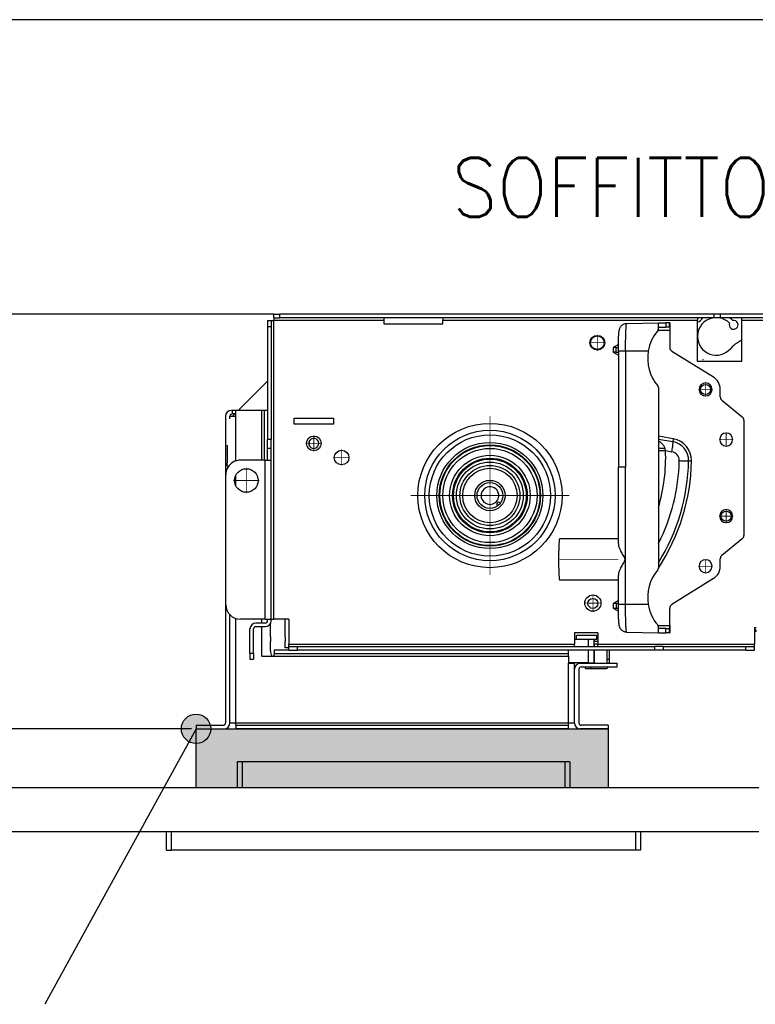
# Model space of a CAD drawing. Header units: inches. Extents: x -7205 to -1528, y -2875 to 5222.
# Tile 24 of 104: x -2944 to -2694, y -2637 to -2303. Entities that reach past the tile are written whole.
import ezdxf

# ---------------------------------------------------------------- set-up
doc = ezdxf.new("R2010")
doc.units = ezdxf.units.IN
doc.linetypes.add('DOT_CENTER', pattern=[14, 12, -1, 0, -1])
doc.layers.add('1', color=7, linetype='Continuous')
doc.styles.add('CONVERTER_11', font='txt.shx', dxfattribs={"width": 0.9})
doc.dimstyles.new('ME10_DIM_11', dxfattribs={"dimtxt": 20, "dimasz": 40, "dimexe": 2, "dimexo": 1.5, "dimgap": 8, "dimtad": 1, "dimdec": 0, "dimdsep": 46, "dimtxsty": 'CONVERTER_11', "dimsah": 1, "dimcen": 0.09, "dimclrd": 2, "dimclre": 2, "dimclrt": 2, "dimadec": 0, "dimazin": 0, "dimtfac": 1, "dimtdec": 4, "dimtix": 1, "dimtofl": 0, "dimtmove": 0, "dimatfit": 0, "dimfxl": 1, "dimtolj": 1, "dimtzin": 0, "dimarcsym": 0})
doc.dimstyles.get("Standard").update_dxf_attribs({"dimtxt": 0.18, "dimasz": 0.18, "dimexe": 0.18, "dimexo": 0.0625, "dimgap": 0.09, "dimtad": 0, "dimtih": 1, "dimtoh": 1, "dimdec": 4, "dimzin": 0, "dimdsep": 46, "dimtxsty": 'Standard', "dimcen": 0.09, "dimadec": 0, "dimazin": 0, "dimtfac": 1, "dimtdec": 4, "dimtofl": 0, "dimtmove": 0, "dimatfit": 3, "dimfxl": 1, "dimtolj": 1, "dimtzin": 0, "dimarcsym": 0})

# ---------------------------------------------------------------- blocks, each defined once
blk = doc.blocks.new('*D48')
at = {"layer": '1', "color": 2, "lineweight": -2, "transparency": 16777216}
for p, q in [((-2888.8, -2402.79), (-2993.04, -2402.79)), ((-2885.4, -2543.49), (-2993.04, -2543.49))]:
    blk.add_line(p, q, dxfattribs=at)
at = {"layer": 'Defpoints', "color": 0, "transparency": 16777216}
for p in [(-2887.3, -2402.79), (-2991.04, -2543.49), (-2883.9, -2543.49)]:
    blk.add_point(p, dxfattribs=at)
at = {"layer": '1', "color": 2, "transparency": 16777216, "insert": (-2991.04, -2473.14), "char_height": 20, "attachment_point": 5, "rotation": 90, "style": 'CONVERTER_11'}
blk.add_mtext('\\A1;141', dxfattribs=at)

msp = doc.modelspace()

# ---------------------------------------------------------------- hatches: boundary and pattern name
at = {"layer": '1'}
h = msp.add_hatch(color=7, dxfattribs=at)
edge = h.paths.add_edge_path()
edge.add_arc((-2883.9, -2543.49), 5, 0, 360)
at = {"layer": '1', "linetype": 'Continuous'}
msp.add_hatch(color=2, dxfattribs=at).paths.add_polyline_path([(-2743.9, -2543.49), (-2743.9, -2563.49), (-2883.9, -2563.49), (-2883.9, -2543.49)])

# ---------------------------------------------------------------- linework, layer by layer
at = {"color": 7, "linetype": 'Continuous'}
for p, q in [((-2887.3, -2302.79), (-3016.17, -2302.79)), ((-2770.46, -2302.79), (-2887.3, -2302.79)), ((-2698.58, -2302.79), (-2770.46, -2302.79)), ((-2599.71, -2302.79), (-2698.58, -2302.79)), ((-2887.3, -2402.79), (-3016.17, -2402.79)), ((-2857.5, -2402.79), (-2887.3, -2402.79)), ((-2857.5, -2403.99), (-2857.5, -2402.79)), ((-2857.5, -2402.79), (-2855.5, -2402.79)), ((-2857.5, -2403.99), (-2857.5, -2402.79)), ((-2857.5, -2402.79), (-2855.5, -2402.79)), ((-2857.5, -2402.79), (-2855.5, -2402.79)), ((-2820.1, -2402.79), (-2855.5, -2402.79)), ((-2820.1, -2402.79), (-2855.5, -2402.79)), ((-2820.1, -2402.79), (-2855.5, -2402.79)), ((-2800.1, -2402.79), (-2820.1, -2402.79)), ((-2800.1, -2402.79), (-2820.1, -2402.79)), ((-2800.1, -2402.79), (-2820.1, -2402.79)), ((-2770.46, -2402.79), (-2800.1, -2402.79)), ((-2770.46, -2402.79), (-2800.1, -2402.79)), ((-2770.46, -2402.79), (-2800.1, -2402.79)), ((-2743.65, -2402.79), (-2770.46, -2402.79)), ((-2743.65, -2402.79), (-2770.46, -2402.79)), ((-2743.65, -2402.79), (-2770.46, -2402.79)), ((-2717.92, -2402.79), (-2743.65, -2402.79)), ((-2717.92, -2402.79), (-2743.65, -2402.79)), ((-2717.92, -2402.79), (-2743.65, -2402.79)), ((-2716.6, -2402.79), (-2717.92, -2402.79)), ((-2716.6, -2402.79), (-2717.92, -2402.79)), ((-2716.6, -2402.79), (-2717.92, -2402.79)), ((-2713.6, -2402.79), (-2716.6, -2402.79)), ((-2713.6, -2402.79), (-2716.6, -2402.79)), ((-2713.6, -2402.79), (-2716.6, -2402.79)), ((-2708.6, -2402.79), (-2713.6, -2402.79)), ((-2708.6, -2402.79), (-2713.6, -2402.79)), ((-2708.6, -2402.79), (-2713.6, -2402.79)), ((-2708.01, -2402.79), (-2708.6, -2402.79)), ((-2708.01, -2402.79), (-2708.6, -2402.79)), ((-2708.01, -2402.79), (-2708.6, -2402.79)), ((-2705.89, -2402.79), (-2708.01, -2402.79)), ((-2705.89, -2402.79), (-2708.01, -2402.79)), ((-2705.89, -2402.79), (-2708.01, -2402.79)), ((-2705.07, -2402.79), (-2705.89, -2402.79)), ((-2705.07, -2402.79), (-2705.89, -2402.79)), ((-2705.07, -2402.79), (-2705.89, -2402.79)), ((-2698.6, -2402.79), (-2705.07, -2402.79)), ((-2698.6, -2402.79), (-2705.07, -2402.79)), ((-2698.6, -2402.79), (-2705.07, -2402.79)), ((-2698.58, -2402.79), (-2698.6, -2402.79)), ((-2698.58, -2402.79), (-2698.6, -2402.79)), ((-2688.26, -2402.79), (-2698.58, -2402.79)), ((-2688.26, -2402.79), (-2698.58, -2402.79)), ((-2859.6, -2404.89), (-2859.6, -2406.89)), ((-2859.6, -2404.89), (-2858.4, -2404.89)), ((-2859.6, -2404.89), (-2859.6, -2406.89)), ((-2859.6, -2404.89), (-2858.4, -2404.89)), ((-2858.4, -2404.89), (-2858.4, -2406.89)), ((-2858.4, -2404.89), (-2857.6, -2404.89)), ((-2858.4, -2404.89), (-2857.6, -2404.89)), ((-2857.5, -2404.89), (-2857.6, -2404.89)), ((-2857.5, -2404.89), (-2857.6, -2404.89)), ((-2857.5, -2403.99), (-2855.5, -2403.99)), ((-2857.5, -2403.99), (-2857.5, -2404.79)), ((-2857.5, -2403.99), (-2857.5, -2404.79)), ((-2857.5, -2404.89), (-2857.5, -2404.79)), ((-2857.5, -2404.89), (-2857.5, -2404.79)), ((-2820.1, -2403.99), (-2855.5, -2403.99)), ((-2820.1, -2403.99), (-2820.1, -2404.79)), ((-2800.1, -2403.99), (-2820.1, -2403.99)), ((-2820.1, -2403.99), (-2820.1, -2404.79)), ((-2800.1, -2403.99), (-2820.1, -2403.99)), ((-2820.1, -2404.79), (-2820.1, -2405.99)), ((-2820.1, -2404.79), (-2820.1, -2405.99)), ((-2820.1, -2405.99), (-2800.1, -2405.99)), ((-2820.1, -2405.99), (-2800.1, -2405.99)), ((-2713.6, -2403.99), (-2800.1, -2403.99)), ((-2800.1, -2403.99), (-2800.1, -2404.79)), ((-2800.1, -2403.99), (-2800.1, -2404.79)), ((-2800.1, -2405.99), (-2800.1, -2404.79)), ((-2800.1, -2405.99), (-2800.1, -2404.79)), ((-2737.66, -2405.89), (-2737.57, -2405.89)), ((-2737.57, -2405.89), (-2726.88, -2405.7)), ((-2726.88, -2405.7), (-2724.35, -2405.66)), ((-2726.88, -2407.2), (-2726.88, -2405.7)), ((-2723.13, -2405.64), (-2724.35, -2405.66)), ((-2723.04, -2405.63), (-2723.13, -2405.64)), ((-2723.02, -2405.63), (-2723.04, -2405.63)), ((-2723.02, -2405.67), (-2723.02, -2408.13)), ((-2713.6, -2403.99), (-2713.6, -2404.79)), ((-2711.79, -2403.99), (-2713.6, -2403.99)), ((-2713.6, -2403.99), (-2713.6, -2404.79)), ((-2711.79, -2403.99), (-2713.6, -2403.99)), ((-2713.6, -2405.38), (-2713.6, -2404.79)), ((-2713.6, -2405.38), (-2713.6, -2404.79)), ((-2713.6, -2410.28), (-2713.6, -2405.38)), ((-2713.6, -2410.28), (-2713.6, -2405.38)), ((-2708.6, -2403.99), (-2711.79, -2403.99)), ((-2708.6, -2403.99), (-2711.79, -2403.99)), ((-2708.01, -2403.99), (-2708.6, -2403.99)), ((-2708.01, -2403.99), (-2708.6, -2403.99)), ((-2706.13, -2403.99), (-2708.01, -2403.99)), ((-2706.13, -2403.99), (-2708.01, -2403.99)), ((-2705.89, -2403.99), (-2706.13, -2403.99)), ((-2705.89, -2403.99), (-2706.13, -2403.99)), ((-2702.61, -2403.99), (-2705.89, -2403.99)), ((-2702.61, -2403.99), (-2705.89, -2403.99)), ((-2698.6, -2403.99), (-2702.61, -2403.99)), ((-2698.6, -2403.99), (-2702.61, -2403.99)), ((-2688.26, -2403.99), (-2698.6, -2403.99)), ((-2698.6, -2403.99), (-2698.6, -2404.79)), ((-2698.6, -2404.79), (-2698.6, -2411.6)), ((-2698.6, -2404.79), (-2698.6, -2411.6)), ((-2859.6, -2406.89), (-2859.6, -2425.44)), ((-2859.6, -2406.89), (-2859.6, -2425.44)), ((-2858.4, -2406.89), (-2858.4, -2445.29)), ((-2726.88, -2407.2), (-2724.35, -2407.16)), ((-2726.88, -2407.72), (-2726.88, -2407.2)), ((-2723.13, -2407.14), (-2724.35, -2407.16)), ((-2723.06, -2407.13), (-2723.13, -2407.14)), ((-2723.02, -2408.13), (-2723.02, -2413.97)), ((-2713.6, -2418.79), (-2713.6, -2410.28)), ((-2713.6, -2418.79), (-2713.6, -2410.28)), ((-2698.6, -2411.6), (-2700.02, -2412.44)), ((-2698.6, -2411.6), (-2700.02, -2412.44)), ((-2698.6, -2411.6), (-2700.02, -2412.44)), ((-2698.6, -2411.6), (-2698.6, -2411.76)), ((-2698.6, -2411.6), (-2698.6, -2411.76)), ((-2698.6, -2411.76), (-2698.6, -2415.09)), ((-2698.6, -2411.76), (-2698.6, -2415.09)), ((-2740.46, -2413.06), (-2742.24, -2414.09)), ((-2741.22, -2414.08), (-2742.24, -2414.09)), ((-2742.24, -2414.09), (-2742.24, -2415.59)), ((-2741.22, -2415.6), (-2742.24, -2415.59)), ((-2742.24, -2415.59), (-2740.47, -2416.61)), ((-2741.22, -2414.08), (-2740.47, -2414.07)), ((-2741.22, -2415.6), (-2740.47, -2415.61)), ((-2740.47, -2415.29), (-2740.47, -2454.67)), ((-2722.32, -2415.25), (-2708.21, -2424.06)), ((-2698.6, -2415.09), (-2698.6, -2418.79)), ((-2698.6, -2415.09), (-2698.6, -2418.79)), ((-2704.33, -2418.79), (-2713.6, -2418.79)), ((-2704.33, -2418.79), (-2713.6, -2418.79)), ((-2711.83, -2418.15), (-2711.75, -2418.21)), ((-2711.7, -2418.25), (-2711.75, -2418.21)), ((-2701.27, -2418.79), (-2704.33, -2418.79)), ((-2701.27, -2418.79), (-2704.33, -2418.79)), ((-2698.6, -2418.79), (-2701.27, -2418.79)), ((-2698.6, -2418.79), (-2701.27, -2418.79)), ((-2869.55, -2435.39), (-2859.6, -2425.44)), ((-2869.55, -2435.39), (-2859.6, -2425.44)), ((-2869.55, -2435.39), (-2859.6, -2425.44)), ((-2859.6, -2425.44), (-2859.6, -2435.39)), ((-2859.6, -2425.44), (-2859.6, -2435.39)), ((-2726.88, -2427.68), (-2726.88, -2488.9)), ((-2705.87, -2430.8), (-2705.87, -2428.29)), ((-2705.31, -2431.97), (-2698.41, -2437.56)), ((-2871.6, -2435.39), (-2871.9, -2435.39)), ((-2870.4, -2435.39), (-2871.6, -2435.39)), ((-2871.6, -2435.39), (-2871.6, -2436.59)), ((-2871.55, -2437.39), (-2870.4, -2436.24)), ((-2871.55, -2437.39), (-2870.4, -2436.24)), ((-2871.55, -2437.39), (-2870.4, -2436.24)), ((-2870.4, -2436.24), (-2870.4, -2435.39)), ((-2869.55, -2435.39), (-2870.4, -2435.39)), ((-2870.4, -2436.24), (-2870.4, -2435.39)), ((-2869.55, -2435.39), (-2870.4, -2435.39)), ((-2869.55, -2435.39), (-2870.4, -2435.39)), ((-2870.4, -2437.39), (-2870.4, -2436.24)), ((-2870.4, -2437.39), (-2870.4, -2436.24)), ((-2861.6, -2435.39), (-2869.55, -2435.39)), ((-2861.6, -2435.39), (-2869.55, -2435.39)), ((-2861.6, -2435.39), (-2869.55, -2435.39)), ((-2860.8, -2435.39), (-2861.6, -2435.39)), ((-2860.8, -2435.39), (-2861.6, -2435.39)), ((-2860.8, -2435.39), (-2860.8, -2452.29)), ((-2859.6, -2435.39), (-2860.8, -2435.39)), ((-2859.6, -2435.39), (-2860.8, -2435.39)), ((-2859.6, -2435.39), (-2859.6, -2445.29)), ((-2859.6, -2435.39), (-2859.6, -2445.29)), ((-2859.6, -2435.39), (-2859.6, -2445.29)), ((-2873.9, -2437.39), (-2873.9, -2541.49)), ((-2872.4, -2437.39), (-2870.4, -2437.39)), ((-2872.4, -2438.24), (-2872.4, -2437.39)), ((-2872.4, -2438.24), (-2872.4, -2437.39)), ((-2870.75, -2436.59), (-2871.6, -2436.59)), ((-2850.61, -2438.09), (-2837.21, -2438.09)), ((-2850.61, -2440.09), (-2850.61, -2438.09)), ((-2850.61, -2438.09), (-2837.21, -2438.09)), ((-2850.61, -2440.09), (-2850.61, -2438.09)), ((-2837.21, -2438.09), (-2837.21, -2440.09)), ((-2837.21, -2438.09), (-2837.21, -2440.09)), ((-2697.85, -2438.73), (-2697.85, -2477.84)), ((-2837.21, -2440.09), (-2850.61, -2440.09)), ((-2837.21, -2440.09), (-2850.61, -2440.09)), ((-2859.6, -2448.29), (-2859.6, -2445.29)), ((-2859.6, -2448.29), (-2859.6, -2445.29)), ((-2859.6, -2448.29), (-2859.6, -2445.29)), ((-2858.4, -2448.29), (-2858.4, -2445.29)), ((-2845.45, -2445.78), (-2845.5, -2447.28)), ((-2726.88, -2445.13), (-2721.98, -2445.99)), ((-2873.3, -2447.19), (-2873.3, -2453.19)), ((-2873.3, -2447.19), (-2873.3, -2453.19)), ((-2873.3, -2447.19), (-2873.3, -2453.19)), ((-2859.6, -2452.29), (-2859.6, -2448.29)), ((-2859.6, -2452.29), (-2859.6, -2448.29)), ((-2858.4, -2448.29), (-2859.6, -2448.29)), ((-2859.6, -2452.29), (-2859.6, -2448.29)), ((-2858.4, -2452.29), (-2858.4, -2448.29)), ((-2860.4, -2452.29), (-2868.8, -2452.29)), ((-2860.4, -2452.29), (-2868.8, -2452.29)), ((-2860.4, -2452.29), (-2859.6, -2452.29)), ((-2860.4, -2452.29), (-2859.6, -2452.29)), ((-2859.6, -2452.29), (-2858.4, -2452.29)), ((-2858.4, -2506.29), (-2858.4, -2452.29)), ((-2873.3, -2454.19), (-2873.3, -2453.19)), ((-2873.3, -2454.19), (-2873.3, -2453.19)), ((-2873.3, -2454.19), (-2873.3, -2453.19)), ((-2740.47, -2480.62), (-2740.47, -2454.67)), ((-2873.8, -2501.29), (-2873.8, -2457.29)), ((-2873.8, -2501.29), (-2873.8, -2457.29)), ((-2780.7, -2466.77), (-2780.7, -2467.05)), ((-2740.47, -2478.99), (-2760.41, -2478.99)), ((-2698.41, -2479.01), (-2705.31, -2484.6)), ((-2705.87, -2488.29), (-2705.87, -2485.77)), ((-2740.47, -2492.99), (-2760.41, -2492.99)), ((-2708.21, -2492.51), (-2722.32, -2501.32)), ((-2740.47, -2499.96), (-2742.24, -2500.98)), ((-2741.22, -2500.97), (-2742.24, -2500.98)), ((-2742.24, -2500.98), (-2742.24, -2502.48)), ((-2742.24, -2502.48), (-2741.22, -2502.49)), ((-2742.24, -2502.48), (-2740.46, -2503.51)), ((-2740.47, -2500.97), (-2741.22, -2500.97)), ((-2741.22, -2502.49), (-2740.47, -2502.5)), ((-2723.02, -2508.44), (-2723.02, -2502.6)), ((-2872.4, -2541.49), (-2872.4, -2504.75)), ((-2872.4, -2541.49), (-2872.4, -2504.75)), ((-2860.4, -2506.29), (-2868.8, -2506.29)), ((-2860.4, -2506.29), (-2868.8, -2506.29)), ((-2861.6, -2507.59), (-2861.6, -2506.29)), ((-2861.6, -2507.59), (-2861.6, -2506.29)), ((-2860.4, -2506.29), (-2859.6, -2506.29)), ((-2860.4, -2506.29), (-2859.6, -2506.29)), ((-2859.6, -2506.79), (-2859.6, -2506.29)), ((-2859.6, -2506.29), (-2858.6, -2506.29)), ((-2859.6, -2506.79), (-2859.6, -2506.29)), ((-2859.6, -2506.29), (-2858.6, -2506.29)), ((-2858.6, -2506.29), (-2858.4, -2506.29)), ((-2858.6, -2506.29), (-2858.4, -2506.29)), ((-2858.4, -2506.79), (-2858.4, -2506.29)), ((-2858.4, -2506.29), (-2857.6, -2506.29)), ((-2858.4, -2506.79), (-2858.4, -2506.29)), ((-2858.4, -2506.29), (-2857.6, -2506.29)), ((-2857.1, -2506.29), (-2857.6, -2506.29)), ((-2857.1, -2506.29), (-2857.6, -2506.29)), ((-2852.4, -2506.29), (-2857.1, -2506.29)), ((-2852.4, -2506.29), (-2857.1, -2506.29)), ((-2853.6, -2512.29), (-2853.6, -2506.29)), ((-2852.4, -2506.29), (-2852.4, -2514.79)), ((-2852.4, -2506.29), (-2852.4, -2514.79)), ((-2865.6, -2517.79), (-2865.6, -2509.59)), ((-2865.6, -2517.79), (-2865.6, -2509.59)), ((-2864.4, -2517.79), (-2864.4, -2509.59)), ((-2864.4, -2517.79), (-2864.4, -2509.59)), ((-2860.4, -2507.59), (-2863.6, -2507.59)), ((-2860.4, -2507.59), (-2863.6, -2507.59)), ((-2863.6, -2508.79), (-2860.4, -2508.79)), ((-2863.6, -2508.79), (-2860.4, -2508.79)), ((-2861.6, -2518.79), (-2861.6, -2508.79)), ((-2861.6, -2518.79), (-2861.6, -2508.79)), ((-2858.6, -2512.29), (-2858.6, -2507.66)), ((-2858.6, -2512.29), (-2858.6, -2507.66)), ((-2726.88, -2509.37), (-2726.88, -2508.85)), ((-2726.88, -2510.87), (-2726.88, -2509.37)), ((-2724.35, -2509.41), (-2726.88, -2509.37)), ((-2724.35, -2509.41), (-2723.13, -2509.44)), ((-2723.13, -2509.44), (-2723.06, -2509.44)), ((-2723.02, -2508.44), (-2723.02, -2510.9)), ((-2694.2, -2509.09), (-2694.2, -2509.45)), ((-2694.2, -2509.09), (-2693.7, -2509.09)), ((-2694.2, -2509.09), (-2694.2, -2509.45)), ((-2694.2, -2509.09), (-2693.7, -2509.09)), ((-2694.2, -2509.45), (-2694.2, -2514.79)), ((-2694.2, -2509.45), (-2694.2, -2514.79)), ((-2858.6, -2512.29), (-2858.6, -2513.8)), ((-2858.6, -2512.29), (-2858.6, -2513.8)), ((-2858.6, -2512.29), (-2858.6, -2513.8)), ((-2858.6, -2512.29), (-2858.6, -2513.8)), ((-2853.6, -2512.29), (-2853.6, -2513.8)), ((-2853.6, -2512.29), (-2853.6, -2513.8)), ((-2853.6, -2512.29), (-2853.6, -2513.8)), ((-2747.4, -2510.89), (-2755.4, -2510.89)), ((-2755.4, -2510.89), (-2755.4, -2513.04)), ((-2747.4, -2510.89), (-2755.4, -2510.89)), ((-2755.4, -2510.89), (-2755.4, -2513.04)), ((-2755.4, -2513.04), (-2754.74, -2513.04)), ((-2755.4, -2513.04), (-2754.74, -2513.04)), ((-2755.4, -2513.04), (-2755.4, -2514.79)), ((-2755.4, -2513.04), (-2755.4, -2514.79)), ((-2747.74, -2511.84), (-2754.74, -2511.84)), ((-2754.74, -2513.04), (-2754.74, -2511.84)), ((-2754.74, -2513.04), (-2750.66, -2513.04)), ((-2754.74, -2513.04), (-2750.66, -2513.04)), ((-2754.74, -2513.04), (-2750.66, -2513.04)), ((-2750.66, -2513.04), (-2750.59, -2513.04)), ((-2750.66, -2513.04), (-2750.59, -2513.04)), ((-2750.66, -2513.04), (-2750.59, -2513.04)), ((-2750.59, -2513.04), (-2748.66, -2513.04)), ((-2750.59, -2513.04), (-2748.66, -2513.04)), ((-2750.59, -2513.04), (-2748.66, -2513.04)), ((-2748.66, -2515.59), (-2748.66, -2513.04)), ((-2748.66, -2513.04), (-2748.59, -2513.04)), ((-2748.66, -2513.04), (-2748.59, -2513.04)), ((-2748.59, -2513.89), (-2748.59, -2513.04)), ((-2748.59, -2513.04), (-2747.74, -2513.04)), ((-2747.74, -2513.04), (-2747.74, -2511.84)), ((-2747.4, -2510.89), (-2747.4, -2513.89)), ((-2747.4, -2510.89), (-2747.4, -2513.89)), ((-2737.66, -2510.68), (-2726.88, -2510.87)), ((-2726.88, -2510.87), (-2724.35, -2510.91)), ((-2723.13, -2510.94), (-2724.35, -2510.91)), ((-2723.13, -2510.94), (-2723.04, -2510.94)), ((-2723.02, -2510.94), (-2723.04, -2510.94)), ((-2858.6, -2513.83), (-2858.6, -2513.8)), ((-2858.6, -2513.83), (-2858.6, -2513.8)), ((-2858.6, -2513.83), (-2858.6, -2513.8)), ((-2858.6, -2513.83), (-2858.6, -2513.8)), ((-2858.6, -2515.74), (-2858.6, -2513.83)), ((-2858.6, -2515.74), (-2858.6, -2513.83)), ((-2858.6, -2515.74), (-2858.6, -2513.83)), ((-2858.6, -2515.74), (-2858.6, -2513.83)), ((-2858.6, -2515.77), (-2858.6, -2515.74)), ((-2858.6, -2515.77), (-2858.6, -2515.74)), ((-2858.6, -2515.77), (-2858.6, -2515.74)), ((-2858.6, -2517.04), (-2858.6, -2515.77)), ((-2858.6, -2517.04), (-2858.6, -2515.77)), ((-2853.6, -2513.83), (-2853.6, -2513.8)), ((-2853.6, -2513.83), (-2853.6, -2513.8)), ((-2853.6, -2513.83), (-2853.6, -2513.8)), ((-2853.6, -2515.77), (-2853.6, -2513.83)), ((-2853.6, -2515.77), (-2853.6, -2513.83)), ((-2853.6, -2516.04), (-2853.6, -2515.77)), ((-2852.4, -2516.04), (-2853.6, -2516.04)), ((-2852.4, -2516.04), (-2853.6, -2516.04)), ((-2852.4, -2515.59), (-2852.4, -2514.79)), ((-2852.4, -2515.59), (-2852.4, -2514.79)), ((-2852.4, -2515.59), (-2849.4, -2515.59)), ((-2852.4, -2516.04), (-2852.4, -2515.59)), ((-2852.4, -2516.04), (-2852.4, -2515.59)), ((-2852.4, -2516.79), (-2852.4, -2516.04)), ((-2852.4, -2516.79), (-2852.4, -2516.04)), ((-2849.4, -2515.59), (-2755.4, -2515.59)), ((-2755.4, -2515.59), (-2755.4, -2514.79)), ((-2755.4, -2515.59), (-2755.4, -2514.79)), ((-2755.4, -2515.59), (-2748.66, -2515.59)), ((-2755.4, -2515.59), (-2748.66, -2515.59)), ((-2747.4, -2513.89), (-2748.66, -2513.89)), ((-2748.66, -2514.59), (-2747.4, -2514.59)), ((-2748.66, -2515.59), (-2748.59, -2515.59)), ((-2748.66, -2515.59), (-2748.59, -2515.59)), ((-2748.59, -2515.59), (-2748.59, -2514.59)), ((-2748.59, -2515.59), (-2747.4, -2515.59)), ((-2748.59, -2515.59), (-2747.4, -2515.59)), ((-2747.4, -2513.89), (-2747.4, -2514.59)), ((-2747.4, -2513.89), (-2747.4, -2514.59)), ((-2747.4, -2514.59), (-2747.4, -2514.79)), ((-2747.4, -2514.59), (-2747.4, -2514.79)), ((-2747.4, -2515.59), (-2747.4, -2514.79)), ((-2747.4, -2515.59), (-2747.4, -2514.79)), ((-2747.4, -2515.59), (-2728.2, -2515.59)), ((-2725.2, -2515.59), (-2728.2, -2515.59)), ((-2725.2, -2515.59), (-2697.2, -2515.59)), ((-2725.2, -2515.59), (-2725.2, -2516.79)), ((-2697.2, -2515.59), (-2694.2, -2515.59)), ((-2694.2, -2515.59), (-2694.2, -2514.79)), ((-2694.2, -2515.59), (-2694.2, -2514.79)), ((-2694.2, -2516.79), (-2694.2, -2515.59)), ((-2694.2, -2516.79), (-2694.2, -2515.59)), ((-2865.6, -2517.79), (-2865.6, -2519.79)), ((-2865.6, -2519.79), (-2864.4, -2519.79)), ((-2864.4, -2517.79), (-2864.4, -2519.79)), ((-2861.6, -2518.79), (-2858.2, -2518.79)), ((-2861.6, -2518.79), (-2858.2, -2518.79)), ((-2858.2, -2518.79), (-2857.4, -2518.79)), ((-2858.2, -2518.79), (-2857.4, -2518.79)), ((-2852.4, -2516.79), (-2857.4, -2516.79)), ((-2857.4, -2516.79), (-2857.4, -2517.99)), ((-2757.4, -2517.99), (-2857.4, -2517.99)), ((-2857.4, -2518.79), (-2857.4, -2517.99)), ((-2852.4, -2516.79), (-2849.4, -2516.79)), ((-2852.4, -2516.79), (-2849.4, -2516.79)), ((-2852.4, -2516.79), (-2849.4, -2516.79)), ((-2757.4, -2516.79), (-2849.4, -2516.79)), ((-2757.4, -2516.79), (-2849.4, -2516.79)), ((-2757.4, -2516.79), (-2849.4, -2516.79)), ((-2755.4, -2516.78), (-2757.4, -2516.79)), ((-2755.4, -2516.78), (-2757.4, -2516.79)), ((-2757.4, -2517.99), (-2757.4, -2516.79)), ((-2757.4, -2518.79), (-2757.4, -2517.99)), ((-2757.4, -2518.79), (-2757.4, -2521.04)), ((-2757.4, -2518.79), (-2757.4, -2521.04)), ((-2747.4, -2516.78), (-2755.4, -2516.78)), ((-2747.4, -2516.78), (-2755.4, -2516.78)), ((-2748.66, -2521.04), (-2748.66, -2516.79)), ((-2748.59, -2521.04), (-2748.59, -2516.79)), ((-2728.2, -2516.79), (-2747.4, -2516.78)), ((-2728.2, -2516.79), (-2747.4, -2516.78)), ((-2744.34, -2516.79), (-2744.34, -2519.84)), ((-2743.64, -2516.79), (-2743.64, -2519.84)), ((-2725.2, -2516.79), (-2728.2, -2516.79)), ((-2725.2, -2516.79), (-2728.2, -2516.79)), ((-2697.2, -2516.79), (-2725.2, -2516.79)), ((-2697.2, -2516.79), (-2725.2, -2516.79)), ((-2697.2, -2516.79), (-2694.2, -2516.79)), ((-2697.2, -2516.79), (-2694.2, -2516.79)), ((-2757.4, -2521.04), (-2757.4, -2521.24)), ((-2757.4, -2521.04), (-2757.4, -2521.24)), ((-2750.66, -2521.04), (-2757.4, -2521.04)), ((-2750.66, -2521.04), (-2757.4, -2521.04)), ((-2757.4, -2521.24), (-2755.4, -2521.24)), ((-2755.4, -2523.24), (-2755.4, -2521.24)), ((-2753.4, -2521.24), (-2740.9, -2521.24)), ((-2753.1, -2522.44), (-2740.9, -2522.44)), ((-2751.66, -2523.04), (-2751.66, -2522.44)), ((-2751.66, -2523.04), (-2749.66, -2523.04)), ((-2750.66, -2521.04), (-2750.59, -2521.04)), ((-2750.66, -2521.04), (-2750.59, -2521.04)), ((-2750.59, -2521.04), (-2748.66, -2521.04)), ((-2750.59, -2521.04), (-2748.66, -2521.04)), ((-2749.66, -2523.04), (-2744.84, -2523.04)), ((-2748.66, -2521.04), (-2748.59, -2521.04)), ((-2744.34, -2519.84), (-2744.34, -2521.24)), ((-2743.64, -2519.84), (-2743.64, -2521.24)), ((-2740.9, -2522.44), (-2740.9, -2521.24)), ((-2755.4, -2541.49), (-2755.4, -2523.24)), ((-2755.4, -2541.49), (-2755.4, -2523.24)), ((-2753.9, -2523.24), (-2753.9, -2541.49)), ((-2883.9, -2542.29), (-2883.9, -2543.49)), ((-2883.9, -2542.29), (-2874.7, -2542.29)), ((-2872.4, -2541.49), (-2870.4, -2541.49)), ((-2870.4, -2542.29), (-2870.4, -2541.49)), ((-2870.4, -2542.29), (-2757.4, -2542.29)), ((-2870.4, -2542.29), (-2870.4, -2543.49)), ((-2757.4, -2541.49), (-2755.4, -2541.49)), ((-2757.4, -2542.29), (-2757.4, -2541.49)), ((-2757.4, -2543.49), (-2757.4, -2542.29)), ((-2743.9, -2542.29), (-2753.1, -2542.29)), ((-2743.9, -2542.29), (-2743.9, -2543.49)), ((-2883.9, -2543.49), (-2874.4, -2543.49)), ((-2757.4, -2543.49), (-2870.4, -2543.49)), ((-2743.9, -2543.49), (-2753.4, -2543.49)), ((-2869.9, -2554.69), (-2869.9, -2563.49)), ((-2868.2, -2554.69), (-2869.9, -2554.69)), ((-2758.6, -2554.69), (-2868.2, -2554.69)), ((-2756.9, -2554.69), (-2758.6, -2554.69)), ((-2756.9, -2554.69), (-2756.9, -2563.49)), ((-2692.8, -2563.49), (-3292.8, -2563.49)), ((-2893.9, -2578.49), (-3292.8, -2578.49)), ((-2893.9, -2584.69), (-2893.9, -2578.49)), ((-2892.2, -2578.49), (-2893.9, -2578.49)), ((-2892.2, -2578.49), (-2893.9, -2578.49)), ((-2734.6, -2578.49), (-2892.2, -2578.49)), ((-2734.6, -2578.49), (-2892.2, -2578.49)), ((-2732.9, -2578.49), (-2734.6, -2578.49)), ((-2732.9, -2578.49), (-2734.6, -2578.49)), ((-2732.9, -2578.49), (-2732.9, -2584.69)), ((-2692.8, -2578.49), (-2732.9, -2578.49)), ((-2893.9, -2584.69), (-2892.2, -2584.69)), ((-2734.6, -2584.69), (-2892.2, -2584.69)), ((-2732.9, -2584.69), (-2734.6, -2584.69))]:
    msp.add_line(p, q, dxfattribs=at)
at = {"color": 126, "linetype": 'Continuous', "true_color": 0x008060}
for p, q in [((-2855.5, -2403.99), (-2855.5, -2402.79)), ((-2708.01, -2402.79), (-2708.01, -2403.99)), ((-2705.89, -2402.79), (-2705.89, -2403.99)), ((-2857.6, -2404.89), (-2857.6, -2506.29)), ((-2857.6, -2404.89), (-2857.6, -2506.29)), ((-2857.5, -2404.79), (-2820.1, -2404.79)), ((-2857.5, -2404.79), (-2820.1, -2404.79)), ((-2800.1, -2404.79), (-2713.6, -2404.79)), ((-2800.1, -2404.79), (-2713.6, -2404.79)), ((-2724.35, -2405.66), (-2724.35, -2407.16)), ((-2723.13, -2407.14), (-2723.13, -2405.64)), ((-2723.04, -2407.21), (-2723.04, -2405.63)), ((-2698.6, -2404.79), (-2680.82, -2404.79)), ((-2859.6, -2406.89), (-2858.4, -2406.89)), ((-2727.01, -2408.2), (-2723.02, -2408.13)), ((-2741.22, -2415.6), (-2741.22, -2414.08)), ((-2738.02, -2415.29), (-2738.02, -2454.67)), ((-2730.32, -2415.29), (-2738.02, -2415.29)), ((-2861.6, -2452.29), (-2861.6, -2435.39)), ((-2861.6, -2452.29), (-2861.6, -2435.39)), ((-2870.4, -2441.69), (-2870.4, -2437.39)), ((-2870.4, -2441.69), (-2870.4, -2437.39)), ((-2870.4, -2443.89), (-2870.4, -2441.69)), ((-2870.4, -2443.89), (-2870.4, -2441.69)), ((-2870.4, -2450.48), (-2870.4, -2443.89)), ((-2870.4, -2450.48), (-2870.4, -2443.89)), ((-2858.4, -2445.29), (-2859.6, -2445.29)), ((-2721.82, -2445.01), (-2726.88, -2444.11)), ((-2724.45, -2449.06), (-2722.28, -2449.44)), ((-2870.4, -2452.55), (-2870.4, -2450.48)), ((-2870.4, -2452.55), (-2870.4, -2450.48)), ((-2860.4, -2506.29), (-2860.4, -2452.29)), ((-2860.4, -2506.29), (-2860.4, -2452.29)), ((-2738.02, -2454.67), (-2740.47, -2454.67)), ((-2870.4, -2460.97), (-2870.4, -2457.4)), ((-2870.4, -2460.97), (-2870.4, -2457.4)), ((-2741.22, -2500.97), (-2741.22, -2502.49)), ((-2730.32, -2501.29), (-2738.02, -2501.29)), ((-2870.4, -2541.49), (-2870.4, -2506.02)), ((-2870.4, -2541.49), (-2870.4, -2506.02)), ((-2727.01, -2508.37), (-2723.02, -2508.44)), ((-2724.35, -2510.91), (-2724.35, -2509.41)), ((-2723.13, -2510.94), (-2723.13, -2509.44)), ((-2723.04, -2510.94), (-2723.04, -2509.37)), ((-2750.66, -2515.59), (-2750.66, -2513.04)), ((-2852.4, -2514.79), (-2755.4, -2514.79)), ((-2852.4, -2514.79), (-2755.4, -2514.79)), ((-2849.4, -2516.79), (-2849.4, -2515.59)), ((-2747.4, -2514.79), (-2694.2, -2514.79)), ((-2747.4, -2514.79), (-2694.2, -2514.79)), ((-2728.2, -2515.59), (-2728.2, -2516.79)), ((-2697.2, -2516.79), (-2697.2, -2515.59)), ((-2865.6, -2517.79), (-2864.4, -2517.79)), ((-2865.6, -2517.79), (-2864.4, -2517.79)), ((-2857.4, -2518.79), (-2757.4, -2518.79)), ((-2750.66, -2521.04), (-2750.66, -2516.79)), ((-2757.4, -2541.49), (-2757.4, -2521.24)), ((-2757.4, -2541.49), (-2757.4, -2521.24)), ((-2749.66, -2523.04), (-2749.66, -2522.44)), ((-2744.34, -2519.84), (-2743.64, -2519.84)), ((-2870.4, -2541.49), (-2757.4, -2541.49)), ((-2868.2, -2554.69), (-2868.2, -2563.49)), ((-2758.6, -2554.69), (-2758.6, -2563.49)), ((-2892.2, -2584.69), (-2892.2, -2578.49)), ((-2734.6, -2578.49), (-2734.6, -2584.69))]:
    msp.add_line(p, q, dxfattribs=at)
at = {"color": 7, "linetype": 'Continuous'}
for centre, radius in [((-2747.61, -2412.43), 2.5), ((-2747.61, -2412.43), 2.5), ((-2747.61, -2412.43), 2.5), ((-2747.61, -2412.43), 2.3), ((-2710.85, -2428.29), 1.7), ((-2710.85, -2428.29), 1.7), ((-2784.1, -2464.29), 24.5), ((-2843.91, -2446.59), 2.5), ((-2843.91, -2446.59), 2.5), ((-2834.47, -2451.4), 2.5), ((-2834.47, -2451.4), 2.5), ((-2784.1, -2464.29), 17.2), ((-2784.1, -2464.29), 17), ((-2866.82, -2459.19), 4), ((-2866.82, -2459.19), 4), ((-2784.1, -2464.29), 4.38), ((-2703.85, -2471.29), 1.7), ((-2749.12, -2500.8), 2.75), ((-2749.12, -2500.8), 2.75), ((-2749.11, -2500.91), 1.7)]:
    msp.add_circle(centre, radius, dxfattribs=at)
at = {"color": 126, "linetype": 'Continuous', "true_color": 0x008060}
for radius in [22.14, 20.59, 18, 16, 16, 13.67, 12.67, 12.35, 11.35, 10.2, 9.23, 5.15]:
    msp.add_circle((-2784.1, -2464.29), radius, dxfattribs=at)
at = {"color": 7, "linetype": 'Continuous'}
for centre, radius, start, end in [((-2714.39, -2402.49), 3, 285.2065, 330.0012), ((-2707.21, -2410.28), 6.39, 99.7898, 180), ((-2714.39, -2402.49), 3, 285.2065, 330.0012), ((-2707.21, -2410.28), 6.39, 99.7898, 180), ((-2714.39, -2402.49), 3, 285.2065, 330.0012), ((-2707.21, -2410.28), 6.39, 99.7898, 180), ((-2707.21, -2410.28), 6.39, 44.9477, 80.2102), ((-2707.21, -2410.28), 6.39, 44.9477, 80.2102), ((-2707.21, -2410.28), 6.39, 44.9477, 80.2102), ((-2701.31, -2406.35), 1.5, 157.1196, 100.9157), ((-2701.31, -2406.35), 1.5, 157.1196, 100.9157), ((-2701.31, -2406.35), 1.5, 157.1196, 100.9157), ((-2707.21, -2410.28), 7.79, 43.8745, 53.8587), ((-2707.21, -2410.28), 7.79, 43.8745, 53.8587), ((-2707.21, -2410.28), 7.79, 43.8745, 53.8587), ((-2716.02, -2417.7), 14.5, 139.9344, 170.4343), ((-2727.89, -2407.71), 1.01, 320.1353, 359.7996), ((-2707.21, -2410.28), 6.39, 180, 319.9082), ((-2707.21, -2410.28), 6.39, 180, 319.9082), ((-2707.21, -2410.28), 6.39, 180, 319.9082), ((-2695.44, -2420.19), 9, 120.5934, 139.9082), ((-2695.44, -2420.19), 9, 120.5934, 139.9082), ((-2695.44, -2420.19), 9, 120.5934, 139.9082), ((-2716.02, -2417.7), 14.5, 170.4343, 220.0525), ((-2721.52, -2413.97), 1.5, 180.007, 238.0072), ((-2710.85, -2428.29), 2.2, 90, 270), ((-2710.85, -2428.29), 2.2, 270, 90), ((-2710.85, -2428.29), 4.98, 359.9997, 58.0003), ((-2727.89, -2427.68), 1.01, 0.012, 40.0644), ((-2704.37, -2430.8), 1.5, 180.0016, 230.9984), ((-2871.9, -2437.39), 2, 90, 180), ((-2871.6, -2437.39), 0.8, 90, 180), ((-2699.35, -2438.73), 1.5, 0.0016, 50.9984), ((-2843.95, -2446.59), 1.7, 270, 204.2665), ((-2843.95, -2446.59), 1.7, 270, 204.2665), ((-2843.95, -2446.59), 1.7, 270, 204.2665), ((-2723.11, -2452.4), 6.5, 358.9966, 79.963), ((-2703.85, -2445.29), 2.2, 90, 270), ((-2703.85, -2445.29), 2.2, 270, 90), ((-2843.95, -2446.59), 1.7, 204.2665, 270), ((-2843.95, -2446.59), 1.7, 204.2665, 270), ((-2843.95, -2446.59), 1.7, 204.2665, 270), ((-2868.8, -2457.29), 5, 90, 149.695), ((-2868.8, -2457.29), 5, 90, 149.695), ((-2784.1, -2451.28), 67.5, 327.9595, 358.9591), ((-2868.8, -2457.29), 5, 149.695, 180), ((-2868.8, -2457.29), 5, 149.695, 180), ((-2872.3, -2454.19), 1, 180, 215.2386), ((-2872.3, -2454.19), 1, 180, 215.2386), ((-2872.3, -2454.19), 1, 180, 215.2386), ((-2784.1, -2464.29), 3, 132.6356, 227.3644), ((-2784.1, -2464.29), 3, 132.6356, 227.3644), ((-2784.1, -2464.29), 3, 132.6356, 227.3644), ((-2784.1, -2464.29), 3, 107.3644, 132.6356), ((-2784.1, -2464.29), 3, 107.3644, 132.6356), ((-2784.1, -2464.29), 3, 107.3644, 132.6356), ((-2784.1, -2464.29), 3, 12.6356, 107.3644), ((-2784.1, -2464.29), 3, 12.6356, 107.3644), ((-2784.1, -2464.29), 3, 12.6356, 107.3644), ((-2784.1, -2464.29), 3, 270, 347.3644), ((-2784.1, -2464.29), 3, 270, 347.3644), ((-2784.1, -2464.29), 3, 270, 347.3644), ((-2784.1, -2464.29), 3, 347.3644, 12.6356), ((-2784.1, -2464.29), 3, 347.3644, 12.6356), ((-2784.1, -2464.29), 3, 347.3644, 12.6356), ((-2784.1, -2464.29), 3, 227.3644, 252.6356), ((-2784.1, -2464.29), 3, 227.3644, 252.6356), ((-2784.1, -2464.29), 3, 227.3644, 252.6356), ((-2784.1, -2464.29), 3, 252.6356, 270), ((-2784.1, -2464.29), 3, 252.6356, 270), ((-2784.1, -2464.29), 3, 252.6356, 270), ((-2781.16, -2467.22), 0.65, 28.4234, 225), ((-2781.16, -2467.22), 0.65, 225, 241.5766), ((-2703.85, -2471.29), 2.2, 90, 270), ((-2703.85, -2471.29), 2.2, 270, 90), ((-2699.35, -2477.84), 1.5, 309.0016, 359.9984), ((-2710.85, -2488.29), 2.2, 90, 270), ((-2710.85, -2488.29), 2.2, 270, 90), ((-2704.37, -2485.77), 1.5, 129.0016, 179.9984), ((-2716.02, -2498.88), 14.5, 139.9475, 189.5657), ((-2727.89, -2488.9), 1.01, 319.9356, 359.988), ((-2710.85, -2488.29), 4.98, 302.0003, 359.9997), ((-2868.8, -2501.29), 5, 180, 270), ((-2868.8, -2501.29), 5, 180, 270), ((-2716.02, -2498.88), 14.5, 189.5657, 220.0657), ((-2721.52, -2502.6), 1.5, 121.9983, 179.9875), ((-2863.6, -2509.59), 2, 90, 180), ((-2863.6, -2509.59), 2, 90, 180), ((-2863.6, -2509.59), 0.8, 90, 180), ((-2863.6, -2509.59), 0.8, 90, 180), ((-2860.4, -2506.79), 0.8, 270, 0), ((-2860.4, -2506.79), 2, 270, 0), ((-2860.4, -2506.79), 0.8, 270, 0), ((-2860.4, -2506.79), 2, 270, 0), ((-2727.89, -2508.86), 1.01, 0.1998, 39.8624), ((-2695.18, -2510.59), 1.5, 1, 49.2171), ((-2854.6, -2517.04), 4, 180, 205.9114), ((-2854.6, -2517.04), 4, 180, 205.9114), ((-2753.4, -2523.24), 2, 90, 180), ((-2753.1, -2523.24), 0.8, 90, 180), ((-2744.84, -2521.84), 1.2, 270, 330), ((-2874.7, -2541.49), 0.8, 270, 0), ((-2874.4, -2541.49), 2, 270, 0), ((-2753.4, -2541.49), 2, 180, 270), ((-2753.1, -2541.49), 0.8, 180, 270)]:
    msp.add_arc(centre, radius, start, end, dxfattribs=at)
at = {"color": 126, "linetype": 'Continuous', "true_color": 0x008060}
for centre, radius, start, end in [((-2723.12, -2452.39), 7.5, 358.9582, 80.0013), ((-2784.4, -2451.29), 60, 343.4784, 2.1282), ((-2722.8, -2452.39), 3, 358.9596, 80), ((-2783.79, -2451.29), 64, 332.7805, 358.9596), ((-2784.1, -2451.29), 68.49, 326.6575, 358.9637)]:
    msp.add_arc(centre, radius, start, end, dxfattribs=at)
at = {"color": 7, "linetype": 'Continuous'}
for points in [[(-2740.47, -2415.29), (-2740.47, -2413.83), (-2740.45, -2412.71), (-2740.43, -2411.96), (-2740.41, -2411.3), (-2740.37, -2410.39), (-2740.31, -2409.42), (-2740.22, -2408.49), (-2740.12, -2407.96), (-2740.05, -2407.7), (-2739.94, -2407.43), (-2739.74, -2407.04), (-2739.51, -2406.74), (-2739.2, -2406.45), (-2738.7, -2406.13), (-2738.18, -2405.95), (-2737.66, -2405.89)], [(-2723.02, -2405.63), (-2723.02, -2405.64), (-2723.02, -2405.67)], [(-2723.06, -2407.13), (-2723.06, -2407.14), (-2723.06, -2407.15), (-2723.05, -2407.16), (-2723.05, -2407.17), (-2723.05, -2407.19), (-2723.04, -2407.21)], [(-2723.04, -2407.21), (-2723.04, -2407.27), (-2723.03, -2407.36), (-2723.03, -2407.46), (-2723.03, -2407.57), (-2723.02, -2407.7), (-2723.02, -2407.84), (-2723.02, -2407.99), (-2723.02, -2408.13)], [(-2760.41, -2478.99), (-2760.48, -2479.12), (-2760.55, -2479.52), (-2760.61, -2480.16), (-2760.67, -2481.04), (-2760.73, -2482.49), (-2760.76, -2484.17), (-2760.77, -2485.99)], [(-2740.47, -2480.62), (-2740.47, -2480.91), (-2740.43, -2481.21), (-2740.11, -2482.22), (-2739.69, -2483.15), (-2738.98, -2484.49), (-2738.11, -2485.99)], [(-2760.77, -2485.99), (-2760.76, -2487.8), (-2760.73, -2489.48), (-2760.67, -2490.94), (-2760.61, -2491.81), (-2760.55, -2492.45), (-2760.48, -2492.85), (-2760.41, -2492.99)], [(-2738.11, -2485.99), (-2738.98, -2487.48), (-2739.69, -2488.82), (-2740.11, -2489.75), (-2740.43, -2490.76), (-2740.47, -2491.06), (-2740.47, -2491.35)], [(-2740.47, -2501.29), (-2740.47, -2501.11), (-2740.47, -2500.93), (-2740.47, -2496.14), (-2740.47, -2491.35)], [(-2737.66, -2510.68), (-2738.08, -2510.64), (-2738.36, -2510.57), (-2738.71, -2510.43), (-2739, -2510.27), (-2739.38, -2509.97), (-2739.7, -2509.58), (-2739.9, -2509.24), (-2740.02, -2508.95), (-2740.12, -2508.64), (-2740.18, -2508.3), (-2740.25, -2507.84), (-2740.32, -2507.06), (-2740.39, -2505.85), (-2740.43, -2504.49), (-2740.46, -2503.43), (-2740.47, -2502.5), (-2740.47, -2501.76), (-2740.47, -2501.29)], [(-2723.06, -2509.44), (-2723.05, -2509.41), (-2723.04, -2509.37)], [(-2723.04, -2509.37), (-2723.04, -2509.3), (-2723.03, -2509.22), (-2723.03, -2509.11), (-2723.03, -2509), (-2723.02, -2508.87), (-2723.02, -2508.73), (-2723.02, -2508.58), (-2723.02, -2508.44)], [(-2723.02, -2510.94), (-2723.02, -2510.93), (-2723.02, -2510.9)]]:
    msp.add_spline(points, degree=3, dxfattribs=at)
at = {"color": 126, "linetype": 'Continuous', "true_color": 0x008060}
for points in [[(-2738.02, -2415.29), (-2738.02, -2414.32), (-2738.01, -2413.47), (-2738.01, -2412.74), (-2738, -2412.14), (-2737.99, -2411.69), (-2737.98, -2410.82), (-2737.96, -2410.08), (-2737.94, -2409.47), (-2737.93, -2408.99), (-2737.91, -2408.64), (-2737.89, -2408.19), (-2737.87, -2407.66), (-2737.84, -2407.11), (-2737.8, -2406.61), (-2737.75, -2406.22), (-2737.71, -2405.97), (-2737.66, -2405.89)], [(-2738.02, -2415.29), (-2738.41, -2415.29), (-2738.73, -2415.29), (-2738.96, -2415.29), (-2739.39, -2415.29), (-2739.76, -2415.29), (-2740.06, -2415.29), (-2740.29, -2415.29), (-2740.38, -2415.29), (-2740.47, -2415.29)], [(-2724.65, -2448.24), (-2724.82, -2447.79), (-2725.06, -2447.38), (-2725.35, -2447.01), (-2725.67, -2446.67), (-2726.02, -2446.37), (-2726.39, -2446.1), (-2726.63, -2445.94), (-2726.88, -2445.79)], [(-2722.28, -2449.44), (-2722.14, -2448.55), (-2722.02, -2447.73), (-2721.95, -2447.02), (-2721.91, -2446.47), (-2721.92, -2446.12), (-2721.98, -2445.99)], [(-2721.82, -2445.01), (-2721.9, -2445.52), (-2721.98, -2445.99)], [(-2726.88, -2448.12), (-2725.9, -2448.23), (-2724.65, -2448.24)], [(-2724.45, -2449.06), (-2725.29, -2449.09), (-2726.06, -2449.12), (-2726.72, -2449.15), (-2726.8, -2449.15), (-2726.88, -2449.15)], [(-2724.45, -2449.06), (-2724.55, -2448.64), (-2724.65, -2448.24)], [(-2719.8, -2452.45), (-2718.56, -2452.47), (-2717.53, -2452.49), (-2717, -2452.5), (-2716.61, -2452.51)], [(-2716.61, -2452.51), (-2716.59, -2452.51), (-2716.53, -2452.51), (-2716.42, -2452.51), (-2716.32, -2452.52), (-2716.2, -2452.52), (-2716, -2452.52), (-2715.85, -2452.53), (-2715.62, -2452.53)], [(-2738.02, -2501.29), (-2738.02, -2489.63), (-2738.02, -2477.98), (-2738.02, -2466.33), (-2738.02, -2454.67)], [(-2738.02, -2501.29), (-2738.42, -2501.29), (-2738.96, -2501.29), (-2739.46, -2501.29), (-2739.76, -2501.29), (-2740.11, -2501.29), (-2740.29, -2501.29), (-2740.38, -2501.29), (-2740.47, -2501.29)], [(-2737.66, -2510.68), (-2737.71, -2510.58), (-2737.76, -2510.33), (-2737.8, -2509.97), (-2737.82, -2509.68), (-2737.85, -2509.26), (-2737.88, -2508.68), (-2737.92, -2507.93), (-2737.96, -2506.51), (-2738, -2504.88), (-2738.01, -2503.86), (-2738.02, -2502.98), (-2738.02, -2502.26), (-2738.02, -2501.69), (-2738.02, -2501.29)]]:
    msp.add_spline(points, degree=3, dxfattribs=at)
at = {"layer": '1', "color": 7, "linetype": 'Continuous'}
for p, q in [((-2883.9, -2543.49), (-2743.9, -2543.49)), ((-2883.9, -2563.49), (-2883.9, -2543.49)), ((-2743.9, -2543.49), (-2743.9, -2563.49)), ((-2743.9, -2563.49), (-2883.9, -2563.49))]:
    msp.add_line(p, q, dxfattribs=at)
at = {"layer": '1', "color": 30, "linetype": 'DOT_CENTER', "true_color": 0xff8000, "const_width": 0.25}
for points in [[(-2744.86, -2412.43), (-2750.36, -2412.43)], [(-2747.61, -2409.68), (-2747.61, -2415.18)], [(-2710.85, -2425.87), (-2710.85, -2430.71)], [(-2708.43, -2428.29), (-2713.27, -2428.29)], [(-2784.1, -2437.34), (-2784.1, -2491.23)], [(-2703.85, -2442.87), (-2703.85, -2447.71)], [(-2843.95, -2444.72), (-2843.95, -2448.46)], [(-2843.95, -2444.72), (-2843.95, -2448.46)], [(-2843.95, -2444.72), (-2843.95, -2448.46)], [(-2843.91, -2443.84), (-2843.91, -2449.34)], [(-2701.43, -2445.29), (-2706.27, -2445.29)], [(-2841.16, -2446.59), (-2846.66, -2446.59)], [(-2842.08, -2446.59), (-2845.82, -2446.59)], [(-2842.08, -2446.59), (-2845.82, -2446.59)], [(-2842.08, -2446.59), (-2845.82, -2446.59)], [(-2834.47, -2448.65), (-2834.47, -2454.15)], [(-2831.72, -2451.4), (-2837.22, -2451.4)], [(-2866.82, -2454.79), (-2866.82, -2463.59)], [(-2862.42, -2459.19), (-2871.22, -2459.19)], [(-2757.15, -2464.29), (-2811.05, -2464.29)], [(-2703.85, -2468.87), (-2703.85, -2473.71)], [(-2701.43, -2471.29), (-2706.27, -2471.29)], [(-2740.47, -2485.99), (-2760.41, -2485.99)], [(-2710.85, -2485.87), (-2710.85, -2490.71)], [(-2708.43, -2488.29), (-2713.27, -2488.29)], [(-2749.12, -2497.78), (-2749.12, -2503.83)], [(-2749.11, -2499.04), (-2749.11, -2502.78)], [(-2746.1, -2500.8), (-2752.15, -2500.8)], [(-2747.24, -2500.91), (-2750.98, -2500.91)]]:
    msp.add_lwpolyline(points, dxfattribs=at)
at = {"layer": '1', "color": 7}
msp.add_circle((-2883.9, -2543.49), 5, dxfattribs=at)

# ---------------------------------------------------------------- texts
at = {"layer": '1', "color": 1, "style": 'CONVERTER_11', "width": 0.9}
msp.add_text('SOFFITTO', height=20, dxfattribs=at).set_placement((-2797.02, -2369.7))

# ---------------------------------------------------------------- dimensions: what is measured, and where the dimension line sits
at = {"layer": '1'}
dim = msp.add_linear_dim(base=(-2991.04, -2543.49), p1=(-2887.3, -2402.79), p2=(-2883.9, -2543.49), angle=90, dimstyle='ME10_DIM_11', dxfattribs=at)
dim.commit()
dim.dimension.update_dxf_attribs({"geometry": '*D48', "text_midpoint": (-2991.04, -2473.14), "text_rotation": 90})

# ---------------------------------------------------------------- leaders
at = {"layer": '1', "color": 7, "linetype": 'Continuous', "has_arrowhead": 0}
msp.add_leader([(-2883.9, -2543.49), (-2935.22, -2636.98)], dimstyle='Standard', dxfattribs=at)

doc.saveas('drawing.dxf')
